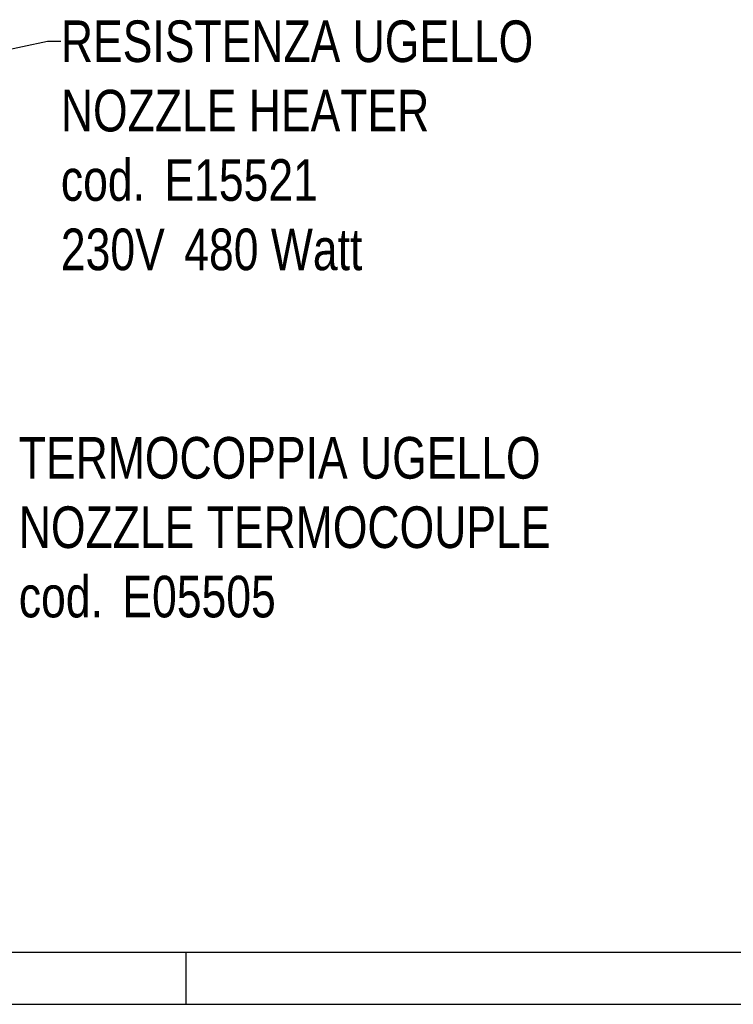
# Model space of a CAD drawing. Extents: x 0 to 1189, y 0 to 841.
# Tile 27 of 80: x 333 to 402, y 0 to 95. Entities that reach past the tile are written whole.
import ezdxf

# ---------------------------------------------------------------- set-up
doc = ezdxf.new("R2010")
doc.units = 0
doc.header["$LTSCALE"] = 65.395
doc.layers.get('0').update_dxf_attribs({"linetype": 'CONTINUOUS'})
doc.layers.add('mg_3dsla_BL7', color=7, linetype='CONTINUOUS')
doc.styles.get("Standard").update_dxf_attribs({"font": 'txt', "width": 0.8})
doc.dimstyles.get("Standard").update_dxf_attribs({"dimtxt": 3, "dimasz": 3, "dimexe": 2, "dimexo": 0, "dimtad": 1, "dimtxsty": 'STANDARD', "dimblk": '_ARROW_FILLED', "dimblk1": '_ARROW_FILLED', "dimblk2": '_ARROW_FILLED', "dimcen": 0.09, "dimazin": 3, "dimtol": 1, "dimtp": 0.01, "dimtm": 0.01, "dimtfac": 1, "dimtofl": 0, "dimtmove": 0, "dimatfit": 3, "dimtolj": 1})

# ---------------------------------------------------------------- blocks, each defined once
blk = doc.blocks.new('A0_BL15', base_point=(594.5, 420.5))
at = {"color": 7, "linetype": 'CONTINUOUS'}
for p, q in [((5, 5), (1184, 5)), ((349, 0), (349, 5)), ((0, 0), (1189, 0))]:
    blk.add_line(p, q, dxfattribs=at)
blk = doc.blocks.new('_ARROW_FILLED')
at = {"color": 0, "linetype": 'BYBLOCK'}
blk.add_solid([(0, 0), (-1, 0.167), (-1, -0.167)], dxfattribs=at)
blk = doc.blocks.new('MG_3DSLA_BL7', base_point=(357.138, 132.906))
at = {"layer": 'mg_3dsla_BL7', "color": 7, "linetype": 'CONTINUOUS', "char_height": 4, "attachment_point": 1}
for s, insert, width in [('RESISTENZA UGELLO\\PNOZZLE HEATER\\Pcod. {\\Ftxt.shx;\\W0.190476;\\H4.000000; }E15521\\P230V {\\Ftxt.shx;\\W0.190476;\\H4.000000; }480 Watt', (336.941, 94.563), 78.28571), ('TERMOCOPPIA UGELLO\\PNOZZLE TERMOCOUPLE\\Pcod. {\\Ftxt.shx;\\W0.190476;\\H4.000000; }E05505', (332.896, 54.524), 84.14286)]:
    blk.add_mtext(s, dxfattribs=dict(at, insert=insert, width=width))
at = {"layer": 'mg_3dsla_BL7', "color": 7, "linetype": 'CONTINUOUS'}
blk.add_leader([(302.483, 85.566), (335.641, 92.563), (336.941, 92.563)], dimstyle='STANDARD', override={"dimtad": 0}, dxfattribs=at)

msp = doc.modelspace()

# ---------------------------------------------------------------- linework, layer by layer
at = {"color": 7, "linetype": 'CONTINUOUS'}
msp.add_line((0, 0), (1189, 0), dxfattribs=at)

# ---------------------------------------------------------------- block references
at = {"color": 2, "linetype": 'CONTINUOUS'}
msp.add_blockref('A0_BL15', (594.5, 420.5), dxfattribs=at)
at = {"layer": 'mg_3dsla_BL7'}
msp.add_blockref('MG_3DSLA_BL7', (357.138, 132.906), dxfattribs=at)

doc.saveas('drawing.dxf')
